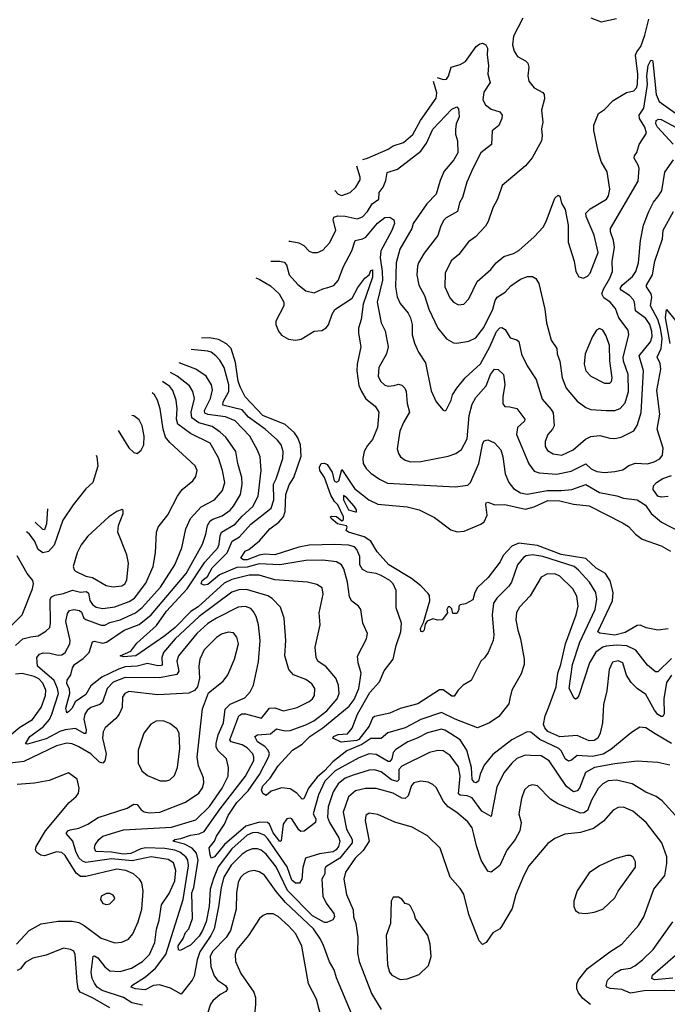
# Model space of a CAD drawing. Extents: x 1246230 to 1426786, y 660032 to 763141.
# Tile 31 of 256: x 1266120 to 1269890, y 695095 to 700832. Entities that reach past the tile are written whole.
import ezdxf

# ---------------------------------------------------------------- set-up
doc = ezdxf.new("R2010")
doc.units = 0

msp = doc.modelspace()

# ---------------------------------------------------------------- linework, layer by layer
at = {"layer": '0CON10XD'}
for points in [[(1269049, 700841), (1268995, 700736), (1268988.2, 700685), (1268998.8, 700648.8), (1269017.2, 700617.2), (1269065, 700592.5), (1269078, 700578), (1269084.4, 700555), (1269077.5, 700505), (1269083.4, 700473.4), (1269115, 700434.2), (1269165, 700406.7), (1269173.8, 700395), (1269175, 700370), (1269158.6, 700305), (1269166.2, 700235), (1269156.9, 700195), (1269162.2, 700155), (1269158.6, 700125), (1269102.7, 700027.3), (1269065, 699980), (1268929.2, 699865), (1268901.1, 699785), (1268874.6, 699735.4), (1268846.9, 699655), (1268831.4, 699628.6), (1268772.8, 699567.2), (1268732.1, 699537.9), (1268676.9, 699463.1), (1268632.4, 699427.6), (1268596.4, 699355), (1268594.6, 699275), (1268625, 699211.4), (1268645, 699185.6), (1268675, 699170), (1268705.5, 699174.5), (1268735.4, 699204.6), (1268783.7, 699306.3), (1268863.6, 699376.4), (1268893.1, 699415), (1268938, 699452), (1268995, 699470), (1269025, 699486.9), (1269115, 699566.5), (1269167.4, 699622.6), (1269185, 699655.7), (1269235, 699792.5), (1269255, 699810), (1269265, 699802.5), (1269275, 699762.5), (1269296.2, 699725), (1269312.9, 699635), (1269313.5, 699535), (1269348.9, 699425), (1269357.1, 699365), (1269375, 699333.1), (1269402.5, 699325), (1269425, 699336.9), (1269441.5, 699355), (1269488.4, 699475), (1269465, 699575.8), (1269418.1, 699685), (1269416.7, 699705), (1269440.6, 699729.4), (1269536.2, 699785), (1269548.2, 699805), (1269556.4, 699845), (1269539.5, 699945), (1269504.7, 700004.7), (1269487.5, 700065), (1269463, 700187), (1269462.4, 700217.6), (1269490, 700285), (1269525, 700308.8), (1269575, 700360.8), (1269652, 700408), (1269695, 700416.7), (1269711.1, 700435), (1269717.4, 700455), (1269719, 700515), (1269705.2, 700625), (1269712.6, 700645), (1269736.5, 700675), (1269758.8, 700741.2), (1269783, 700835)], [(1269445, 700843.3), (1269505, 700820), (1269595, 700838.8)], [(1268550, 700494.6), (1268585, 700482.3), (1268605, 700485.5), (1268617.2, 700502.8), (1268632.2, 700555), (1268685, 700570.8), (1268715, 700588.6), (1268778, 700675), (1268798.6, 700691.4), (1268815, 700695.2), (1268833, 700685), (1268843.5, 700665), (1268841.3, 700625), (1268849.4, 700565), (1268845.5, 700515), (1268859.4, 700465), (1268821.4, 700408.6), (1268817.1, 700365), (1268831.4, 700335), (1268865, 700310.9), (1268915, 700294.2), (1268928, 700275), (1268926.2, 700255), (1268909.2, 700215), (1268870.5, 700185), (1268866, 700105), (1268804.2, 700055), (1268757.8, 699965), (1268723.1, 699885), (1268697.5, 699795), (1268680, 699765), (1268669.2, 699715), (1268602.8, 699677.2), (1268588.3, 699661.7), (1268569.4, 699625), (1268555.3, 699574.7), (1268475, 699472), (1268441.1, 699415), (1268435.5, 699395), (1268431.5, 699345), (1268443.9, 699285), (1268477.3, 699225), (1268502.5, 699145), (1268554.7, 699034.7), (1268605, 698971.9), (1268645, 698948.6), (1268665, 698946.9), (1268735, 698958.2), (1268775, 698978.2), (1268821.6, 699038.4), (1268875.3, 699145), (1268888.9, 699195), (1268900.5, 699215), (1268946.8, 699243.2), (1268979.9, 699280.1), (1269035, 699320.8), (1269075.6, 699335.6), (1269105.4, 699335.4), (1269125, 699324), (1269142.9, 699295), (1269178.1, 699145), (1269187.8, 699065), (1269215, 698964), (1269248, 698915), (1269250, 698885), (1269265, 698842.5), (1269277.5, 698745), (1269301.5, 698685), (1269365, 698609.4), (1269415, 698572.9), (1269445, 698561.1), (1269535, 698553.9), (1269585, 698554.7), (1269615, 698565.4), (1269645, 698600), (1269664.8, 698665), (1269662.6, 698765), (1269635, 698842.9), (1269632.9, 698865), (1269666.1, 698995), (1269663.2, 699023.2), (1269607.6, 699095), (1269589.5, 699149.5), (1269557.5, 699185), (1269521, 699211), (1269510, 699235), (1269518.1, 699261.9), (1269555.9, 699325), (1269571.8, 699365), (1269569.3, 699425), (1269582.9, 699505), (1269577.2, 699545), (1269559.6, 699595), (1269560, 699615), (1269719.8, 699890.2), (1269725.5, 699965), (1269720.5, 699985), (1269696.4, 700025), (1269698.8, 700038.8), (1269712.6, 700057.4), (1269725.5, 700105), (1269769.8, 700170.2), (1269760, 700205), (1269729.3, 700255), (1269727.3, 700275), (1269753.5, 700316.5), (1269774, 700455), (1269771.8, 700505), (1269778.5, 700565), (1269795, 700596.7), (1269804.4, 700594.4), (1269806.8, 700586.8), (1269824.5, 700395), (1269843.3, 700355), (1269937.3, 700287.3)], [(1268117.2, 700017.1), (1268144.7, 700025.3), (1268265, 700077.5), (1268295, 700096.2), (1268355, 700115.4), (1268407.9, 700162.1), (1268454.2, 700245), (1268545.3, 700375), (1268547.6, 700405), (1268529.7, 700472.3)], [(1267687.3, 699540.3), (1267695, 699540.8), (1267745, 699530.6), (1267775.2, 699515.2), (1267805, 699483.1), (1267825, 699474.4), (1267854.3, 699475.7), (1267885, 699489.2), (1267926, 699534), (1267959.7, 699605), (1267944.7, 699665), (1267948.8, 699681.2), (1267971.8, 699688.2), (1268015, 699687.7), (1268085, 699671.2), (1268115, 699683.1), (1268144.6, 699715), (1268171.2, 699758.8), (1268211.5, 699785), (1268212.4, 699825), (1268235.4, 699855), (1268251.1, 699895), (1268258.9, 699941.1), (1268319.7, 699960.3), (1268454.8, 700065.2), (1268487.6, 700112.4), (1268525, 700193.1), (1268635, 700310.4), (1268665, 700324.3), (1268675, 700312.5), (1268677.9, 700265), (1268661.2, 700225), (1268657.3, 700192.7), (1268658, 700165), (1268669.3, 700125), (1268670, 700055), (1268648, 700015), (1268591.8, 699948.2), (1268568, 699895), (1268545.3, 699815), (1268490.5, 699759.5), (1268411.5, 699645), (1268402.7, 699615), (1268333.4, 699495), (1268312.4, 699415), (1268307.8, 699275), (1268317.3, 699217.3), (1268335, 699177.5), (1268381.9, 699121.9), (1268395.2, 699095.2), (1268404.7, 699055), (1268404.7, 698995), (1268417.6, 698947.6), (1268440.9, 698895), (1268482.9, 698832.9), (1268515, 698670), (1268545, 698606), (1268585, 698556.7), (1268595, 698552.5), (1268603.6, 698556.4), (1268632.5, 698615), (1268640.6, 698645), (1268665.5, 698685), (1268714.1, 698745.9), (1268803.3, 698826.7), (1268857.1, 698925), (1268895, 699015.4), (1268915, 699035.4), (1268927.3, 699037.3), (1268946.4, 699026.4), (1268975, 698978.6), (1269015, 698966.9), (1269025.9, 698955.9), (1269042.3, 698882.3), (1269075, 698814), (1269126, 698736), (1269161.2, 698621.2), (1269215, 698561.1), (1269225, 698540.8), (1269231.9, 698465), (1269221.9, 698445), (1269194.3, 698415), (1269179.3, 698375), (1269179.6, 698345), (1269192.1, 698322.1), (1269225, 698301.8), (1269275.7, 698294.3), (1269342.5, 698325), (1269413.1, 698386.9), (1269445, 698402.7), (1269498.3, 698408.3), (1269555.6, 698394.4), (1269585, 698391.8), (1269621.2, 698398.8), (1269695, 698436.7), (1269715, 698467.5), (1269737.9, 698542.1), (1269752.5, 698785), (1269727.3, 698872.7), (1269791.9, 698955), (1269801.6, 698985), (1269800.3, 699015), (1269787.7, 699055), (1269765, 699091.2), (1269704.8, 699135), (1269699.5, 699185), (1269691.7, 699201.7), (1269670.7, 699225), (1269622.3, 699255), (1269615.3, 699265), (1269626.8, 699285), (1269688.4, 699335), (1269707.6, 699365), (1269723.1, 699415), (1269734.6, 699545), (1269752.5, 699635), (1269783.2, 699715), (1269810.7, 699769.3), (1269835, 699800.4), (1269857.5, 699835), (1269876.5, 699943.5), (1269925.5, 700014.5)], [(1269925, 700106.2), (1269833.7, 700205), (1269823.3, 700225), (1269825.6, 700245), (1269838, 700252), (1269855, 700249.5), (1269945, 700201.2)], [(1267954.7, 699836.9), (1267975, 699814.5), (1267995, 699807.8), (1268044.6, 699825.4), (1268076.5, 699855), (1268102.2, 699897.8), (1268102.9, 699915), (1268083, 699979.2)], [(1267582.6, 699424.2), (1267634.7, 699424.7), (1267659.3, 699419.3), (1267672.7, 699402.7), (1267688.2, 699345), (1267738.9, 699288.9), (1267785, 699251.9), (1267835, 699240), (1267885, 699263.6), (1267915, 699270.8), (1267948, 699282), (1267975, 699312.2), (1268005, 699393.1), (1268053.8, 699485), (1268072.5, 699545), (1268115, 699554.1), (1268134.8, 699565.2), (1268203.3, 699646.7), (1268245, 699678.9), (1268275, 699681.7), (1268299.2, 699665), (1268302.9, 699645), (1268285, 699599.5), (1268221.7, 699485), (1268219.1, 699445), (1268231, 699365), (1268231.6, 699315), (1268201, 699185), (1268224.8, 699064.8), (1268248.4, 699018.4), (1268264.6, 698925), (1268255.5, 698885), (1268210, 698805), (1268206.4, 698755), (1268220, 698725), (1268245, 698701.9), (1268265, 698695.5), (1268299.3, 698700.7), (1268325, 698707.5), (1268345, 698703.1), (1268362.2, 698685), (1268369.2, 698665), (1268376.7, 698595), (1268390.4, 698545), (1268354.7, 698485.3), (1268333.8, 698435), (1268317.9, 698332.1), (1268324.6, 698304.6), (1268337.1, 698285), (1268365, 698265.6), (1268395, 698255.6), (1268455, 698257.3), (1268615, 698288.5), (1268660, 698305), (1268692.4, 698327.6), (1268725, 698388.8), (1268736, 698525), (1268755, 698591.1), (1268775, 698629.6), (1268835, 698698.9), (1268861.9, 698765), (1268885, 698794.7), (1268905, 698794), (1268937.2, 698765), (1268943.6, 698706.4), (1268932.2, 698635), (1268932.6, 698592.6), (1268945, 698578), (1268973, 698577), (1269015, 698567.1), (1269060, 698505), (1269058.2, 698491.8), (1269018.4, 698455), (1269012.2, 698415), (1269083.5, 698243.5), (1269115, 698200.4), (1269145, 698191.1), (1269245.5, 698184.5), (1269329.6, 698200.4), (1269415, 698243.3), (1269447.5, 698215), (1269479.9, 698199.9), (1269525, 698194.2), (1269585, 698198.7), (1269631.4, 698208.6), (1269665.3, 698234.7), (1269705, 698248.8), (1269775, 698244.7), (1269814, 698255), (1269846.3, 698273.7), (1269862.5, 698295), (1269866.8, 698335), (1269830.7, 698445), (1269846.6, 698533.4), (1269829.6, 698670.4), (1269852.1, 698795), (1269848.3, 698828.3), (1269830.9, 698865), (1269854.9, 698915.1), (1269859.9, 698975), (1269850.7, 699035), (1269835.2, 699084.8), (1269793.2, 699165), (1269799.3, 699215), (1269795.7, 699235), (1269769.5, 699275), (1269769.2, 699285), (1269804.1, 699345.9), (1269816.7, 699425), (1269863.2, 699555), (1269865.4, 699605), (1269926.2, 699713.8)], [(1267495, 699327), (1267515, 699320), (1267580.6, 699280.6), (1267630.8, 699235), (1267657.7, 699185), (1267657.1, 699165), (1267611.5, 699075), (1267610.7, 699055), (1267626, 699016), (1267645, 698994.1), (1267685, 698971.1), (1267725, 698964.8), (1267759.5, 698970.5), (1267835, 699016.5), (1267878.6, 699021.4), (1267905, 699036.7), (1267917.1, 699052.9), (1267938.9, 699115), (1267955, 699142.7), (1268055, 699208.9), (1268089.4, 699270.6), (1268130, 699325), (1268154.3, 699345.7), (1268165, 699371.2), (1268175, 699373.8), (1268175, 699331.2), (1268119.5, 699175), (1268108.6, 699085), (1268093.4, 699035), (1268092.1, 699005), (1268107.1, 698925), (1268084.8, 698825.2), (1268082.1, 698785), (1268095, 698701.2), (1268110, 698665), (1268135, 698623.5), (1268189.3, 698579.3), (1268210.9, 698545), (1268203.1, 698455), (1268173.4, 698386.6), (1268145, 698351.5), (1268126.4, 698315), (1268117.2, 698275), (1268119.2, 698245), (1268136.4, 698216.4), (1268165, 698189.2), (1268214.4, 698155), (1268261.5, 698131.5), (1268655, 698110.6), (1268729.6, 698120.4), (1268745.4, 698135), (1268793.7, 698245), (1268816.3, 698363.7), (1268825, 698378), (1268845, 698384.4), (1268885, 698366.4), (1268920.9, 698325), (1268933.7, 698285), (1268946.9, 698185), (1268967.5, 698135), (1268995, 698100), (1269035, 698075.4), (1269075, 698068.1), (1269191.5, 698088.5), (1269275, 698089.1), (1269335.2, 698094.8), (1269415, 698124), (1269495, 698076.9), (1269596.9, 698056.9), (1269635, 698043.1), (1269714.1, 698034.1), (1269762.5, 698002.5), (1269797.1, 697955), (1269855.6, 697905), (1269965, 697846.9)], [(1269907.8, 698945), (1269880.2, 699095), (1269885, 699144), (1269955, 699057.7)], [(1269555, 698714.4), (1269566.1, 698723.9), (1269568.9, 698745), (1269556.6, 698845), (1269553.3, 698933.3), (1269535, 698990), (1269515, 699022), (1269495, 699032), (1269477.3, 699022.7), (1269454.5, 698985.5), (1269411.2, 698885), (1269405.5, 698825), (1269416.7, 698785), (1269444.4, 698755), (1269525, 698714.4), (1269555, 698714.4)], [(1269915, 697108.8), (1269835, 697031.2), (1269821.9, 697031.9), (1269775, 697070), (1269707.7, 697157.7), (1269653.8, 697183.8), (1269595, 697187), (1269535, 697182), (1269514.2, 697175), (1269473.4, 697146.6), (1269436.5, 697085), (1269375, 696893.3), (1269365, 696878.8), (1269355, 696873.3), (1269348.3, 696878.3), (1269318.8, 696935), (1269339.2, 697075), (1269380.9, 697205), (1269469.5, 697395), (1269480, 697455), (1269473.4, 697493.4), (1269437.8, 697555), (1269374.2, 697625), (1269348.2, 697645), (1269165, 697704.8), (1269105, 697712.8), (1269068.5, 697708.5), (1269052.4, 697697.6), (1269018, 697655), (1268982.6, 697555), (1268968.4, 697531.6), (1268898.6, 697461.4), (1268878.8, 697431.2), (1268870.2, 697365), (1268881.1, 697245), (1268875.9, 697214.1), (1268846.7, 697145), (1268826.5, 697113.5), (1268804.5, 697095), (1268747.6, 696982.4), (1268701.2, 696955), (1268672, 696925), (1268649.8, 696890.2), (1268635, 696890.9), (1268585, 696926.7), (1268565, 696926.9), (1268438, 696845), (1268335, 696819.2), (1268275, 696792.2), (1268185, 696771.1), (1268175, 696762.5), (1268155.5, 696715), (1268095, 696637.8), (1268082.1, 696632.1), (1267991.9, 696621.9), (1267942.5, 696645), (1267946.2, 696655), (1267975, 696666.8), (1268028.8, 696671.2), (1268055, 696704), (1268087.3, 696785), (1268159, 696911), (1268215, 696973.5), (1268241.3, 697038.7), (1268293.5, 697106.5), (1268311.2, 697185), (1268339.1, 697265), (1268343.8, 697315), (1268312.3, 697405), (1268312, 697505), (1268294.6, 697545), (1268274.5, 697565), (1268225, 697594.1), (1268195, 697605.3), (1268145, 697612.5), (1268115, 697629.1), (1268100.8, 697655), (1268100.7, 697705), (1268083.8, 697745), (1268070.2, 697760.2), (1268035, 697770.7), (1267955, 697774.8), (1267805, 697769.3), (1267745, 697759), (1267605, 697714.5), (1267545, 697716.8), (1267515, 697711.8), (1267445, 697683.9), (1267423.8, 697685), (1267407.5, 697695), (1267432.9, 697735), (1267455.1, 697744.9), (1267515.4, 697794.6), (1267577.3, 697865), (1267628.6, 697905), (1267655.3, 697934.7), (1267666.2, 697966.2), (1267668.9, 698065), (1267688, 698122), (1267716.1, 698165), (1267758, 698288), (1267754.4, 698355), (1267739.8, 698395), (1267719.6, 698425), (1267665, 698472.6), (1267535, 698525.9), (1267433.6, 698633.6), (1267403.4, 698693.4), (1267392.6, 698725), (1267376.2, 698835), (1267351.1, 698915), (1267325, 698942.6), (1267277.8, 698967.8), (1267225, 698977.4), (1267179.1, 698976.7)], [(1267610, 696345), (1267585, 696336.2), (1267555, 696312.5), (1267535, 696323.8), (1267528.6, 696345), (1267535, 696367.5), (1267577.4, 696412.6), (1267624.6, 696485), (1267709.2, 696575), (1267765, 696610.4), (1267808.4, 696655), (1267885, 696706.4), (1268038.3, 696831.7), (1268068.2, 696871.8), (1268093.7, 696935), (1268108.9, 697025), (1268090, 697085), (1268086.8, 697123.2), (1268138.6, 697225), (1268145.8, 697255), (1268118.1, 697315), (1268105.6, 697395.6), (1268092, 697415), (1268053.9, 697443.9), (1268039.2, 697469.2), (1268029.1, 697555), (1268008.1, 697631.9), (1267994.4, 697655), (1267965, 697672.7), (1267885, 697682.1), (1267785, 697680.2), (1267634.5, 697655.5), (1267515, 697661), (1267445, 697642.6), (1267385, 697639.4), (1267283, 697597), (1267215, 697541), (1267195, 697536.7), (1267177.5, 697545), (1267182.8, 697565), (1267213, 697587), (1267241.1, 697638.9), (1267328.3, 697725), (1267356.7, 697793.3), (1267400.5, 697819.5), (1267465, 697891.6), (1267585, 697986.4), (1267599.6, 698035), (1267597.7, 698125), (1267612.8, 698157.2), (1267652.4, 698275), (1267653.4, 698315), (1267642.5, 698355), (1267621.8, 698381.8), (1267549.4, 698445), (1267453.1, 698515), (1267415, 698558.7), (1267303.6, 698585), (1267304.8, 698605), (1267337.3, 698665), (1267338.3, 698705), (1267311.4, 698805), (1267285, 698848.9), (1267262.9, 698872.9), (1267235, 698894), (1267215, 698900.8), (1267118.3, 698909.2)], [(1267575, 696144.6), (1267563.7, 696153.7), (1267516.1, 696156.1), (1267436.9, 696133.1), (1267313.3, 696026.7), (1267255, 695954.6), (1267235, 695946.2), (1267229.1, 695965), (1267223.2, 696006.8), (1267254.7, 696045.3), (1267266.1, 696075), (1267312.5, 696145), (1267333.3, 696195), (1267385, 696270.3), (1267451.1, 696338.9), (1267516, 696434), (1267569.6, 696535), (1267574.3, 696555), (1267567.1, 696575), (1267547.3, 696597.3), (1267504.1, 696625), (1267490, 696655), (1267504.8, 696665.2), (1267579.8, 696670.2), (1267615, 696700), (1267665, 696688.6), (1267695, 696690.8), (1267785, 696722.7), (1267832.5, 696747.5), (1267907.7, 696805), (1267968.5, 696875), (1267979.6, 696905), (1267976.7, 696955), (1267961.5, 696995), (1267905, 697061.5), (1267855.7, 697095), (1267845.7, 697115), (1267839.4, 697175), (1267869.5, 697305), (1267864.4, 697375), (1267887.5, 697485), (1267881.7, 697521.7), (1267850.9, 697540.9), (1267795.7, 697554.3), (1267605, 697567.7), (1267515.2, 697595.2), (1267456.2, 697595), (1267355, 697570.8), (1267310.4, 697549.6), (1267158.9, 697411.1), (1267116.1, 697383.9), (1267025, 697290.2), (1266965, 697241.6), (1266797.3, 697125), (1266725, 697119.1), (1266704.5, 697125), (1266766.7, 697153.3), (1266801.2, 697198.8), (1266917.5, 697302.5), (1266974.3, 697385.7), (1267095, 697515.7), (1267198.2, 697671.8), (1267273.8, 697755), (1267282.4, 697775), (1267286.7, 697825), (1267294.2, 697845), (1267375, 697892.9), (1267415, 697940), (1267476.6, 697995), (1267508.4, 698055), (1267525.9, 698205), (1267519.2, 698285), (1267505, 698324.2), (1267460.3, 698405), (1267375, 698493.6), (1267318.7, 698518.7), (1267215, 698530.5), (1267198.5, 698538.5), (1267195.5, 698555), (1267230.2, 698625), (1267242.1, 698675), (1267237.5, 698705), (1267206.7, 698755), (1267146.3, 698796.3), (1267049, 698832.4)], [(1269954.6, 696175), (1269860.7, 696280.7), (1269825.3, 696305.3), (1269765, 696331.8), (1269685, 696378.8), (1269595, 696401.4), (1269545, 696397.5), (1269515, 696380), (1269487.7, 696352.3), (1269449.7, 696285), (1269425.5, 696224.5), (1269405, 696211), (1269385, 696209.6), (1269252.2, 696262.2), (1269211.1, 696291.1), (1269135, 696368.6), (1269105, 696374.4), (1269085, 696367.8), (1269059.5, 696345), (1269040.5, 696295), (1269026.5, 696205), (1269039.1, 696155), (1269030.9, 696105), (1269003.6, 696055), (1268956.7, 695993.3), (1268915, 695903.1), (1268865, 695864.2), (1268845, 695870.8), (1268807.1, 695935), (1268778.6, 696018.6), (1268764.6, 696085), (1268754.1, 696124.1), (1268728.8, 696158.8), (1268665, 696212.5), (1268615, 696245.4), (1268587.2, 696277.2), (1268545, 696357.5), (1268525, 696375.6), (1268498.3, 696388.3), (1268455, 696394.5), (1268415, 696384.5), (1268401, 696369), (1268381.1, 696308.9), (1268365, 696294.8), (1268345, 696296.6), (1268295, 696325.3), (1268195, 696352.4), (1268132.4, 696352.4), (1268075, 696339.1), (1268035, 696303.1), (1268004.2, 696215), (1268022.4, 696115), (1268055.3, 696055), (1268056.2, 696035), (1267984.4, 695945.6), (1267902.2, 695895), (1267896.4, 695885), (1267896.9, 695855), (1267879.7, 695825), (1267884.7, 695725), (1267905.2, 695685.2), (1267948.4, 695625), (1267952.3, 695605), (1267943.3, 695586.7), (1267908.9, 695571.1), (1267895, 695572.2), (1267825, 695610.4), (1267678.5, 695758.5), (1267613, 695895), (1267555, 695968.9), (1267525, 695993.4), (1267505, 696001.8), (1267475, 696000.8), (1267445, 695988.4), (1267415, 695969.5), (1267350.6, 695905), (1267309.1, 695835), (1267292.2, 695775), (1267278, 695662), (1267251.9, 695535), (1267232.1, 695495), (1267168.9, 695401.1), (1267153, 695355), (1267135, 695258.8), (1267124.1, 695235.9), (1267060, 695155), (1266999.1, 695189.1), (1266935, 695208.8), (1266899.5, 695205), (1266850.9, 695179.1), (1266794.8, 695184.8), (1266770, 695195), (1266773.3, 695205), (1266853.5, 695255), (1266910.5, 695305), (1266971.1, 695385), (1267072.3, 695705), (1267102, 695902), (1267098.5, 695935), (1267086.7, 695955), (1267052.1, 695982.1), (1267022.6, 695992.6), (1266965, 696002.2), (1266855, 696006.6), (1266825, 696000.6), (1266766.4, 695973.6), (1266725, 695969.2), (1266655, 695982.3), (1266564.4, 695985), (1266555.4, 696005), (1266559.6, 696025), (1266580.9, 696055), (1266605, 696074.6), (1266725, 696111.2), (1267003.7, 696126.3), (1267145, 696170), (1267225, 696246.9), (1267299.8, 696355), (1267334.7, 696425), (1267335.3, 696475), (1267324.5, 696525), (1267273, 696573), (1267264.5, 696594.5), (1267264.4, 696615), (1267275.7, 696664.3), (1267307.4, 696735), (1267315.9, 696814.1), (1267346.2, 696843.8), (1267430, 696880), (1267461.5, 696915), (1267480.9, 696955), (1267510.1, 697089.9), (1267520.9, 697215), (1267510.7, 697305), (1267496.2, 697355), (1267480, 697385), (1267465, 697400.8), (1267435, 697413.2), (1267391.3, 697408.7), (1267265, 697344.8), (1267215, 697313), (1267151.9, 697255), (1267044.2, 697125), (1267034.8, 697095), (1267046.1, 697035), (1267035, 697017.5), (1266935, 696996.9), (1266735, 696999.7), (1266665, 696972.3), (1266630, 696935), (1266603.1, 696855), (1266587.3, 696842.7), (1266535, 696824.7), (1266513.5, 696806.5), (1266499.7, 696785), (1266494.3, 696755.7), (1266506.5, 696693.5), (1266505, 696673.5), (1266495, 696673.6), (1266445, 696701.6), (1266385, 696694.9), (1266354.7, 696685.3), (1266275, 696641.2), (1266165, 696611.5), (1266153.4, 696613.4), (1266178.7, 696655), (1266257.7, 696712.3), (1266293.5, 696755), (1266308.3, 696785), (1266345.5, 696905), (1266341.1, 696935), (1266320.8, 696980.8), (1266224.7, 697065), (1266220, 697115), (1266235.4, 697134.6), (1266257.6, 697142.4), (1266295, 697141.8), (1266345, 697129.5), (1266365, 697132.1), (1266385, 697145.4), (1266413.1, 697195), (1266414.2, 697215), (1266389, 697325), (1266397.7, 697372.3), (1266410.9, 697389.1), (1266435, 697394.7), (1266469, 697389), (1266480.1, 697380.1), (1266494.3, 697345), (1266505, 697336.2), (1266595, 697304.3), (1266615, 697303.3), (1266645, 697319.4), (1266705, 697334.4), (1266795.3, 697375), (1266833.7, 697406.3), (1266939.3, 697525), (1267024.1, 697655), (1267064, 697755), (1267087.9, 697865), (1267115.2, 697924.8), (1267176, 697994), (1267254.5, 698035), (1267301.8, 698088.2), (1267314.2, 698135), (1267301.1, 698205), (1267278.1, 698278.1), (1267228.8, 698365), (1267115, 698420.5), (1267040.6, 698475), (1267033.5, 698505), (1267036.8, 698565), (1267031.6, 698615), (1267011, 698671), (1266993.8, 698693.8), (1266950.8, 698723.5)], [(1269905, 696487.8), (1269835, 696503.3), (1269715, 696511.5), (1269585, 696496.7), (1269465.5, 696474.5), (1269413.9, 696446.1), (1269378.4, 696355), (1269365, 696338.2), (1269345, 696332.7), (1269304.1, 696364.1), (1269203, 696513), (1269155, 696542.7), (1269094.6, 696545.4), (1269063.7, 696546.3), (1269015, 696526.2), (1268985, 696500), (1268939.6, 696445), (1268897.4, 696362.6), (1268865, 696190), (1268810.1, 696220.1), (1268755, 696297.4), (1268725, 696309.4), (1268685, 696313.9), (1268675, 696321.8), (1268683.7, 696423.7), (1268675, 696479.2), (1268626.5, 696545), (1268585, 696571.8), (1268555, 696574.7), (1268505, 696561.6), (1268345, 696481.9), (1268327.2, 696462.8), (1268326.9, 696403.1), (1268316.9, 696393.1), (1268285, 696403), (1268225, 696448.6), (1268185, 696461.9), (1268155, 696459.5), (1268060.8, 696429.2), (1268015, 696411.6), (1267975, 696379.1), (1267945, 696333.6), (1267916, 696245), (1267913, 696185), (1267923.9, 696155), (1267978.3, 696065), (1267983.3, 696045), (1267975.6, 696014.4), (1267962.6, 695995), (1267945, 695983), (1267865, 695971.5), (1267784.2, 695945.8), (1267767.7, 695892.3), (1267761.8, 695825), (1267748.4, 695801.6), (1267725, 695800), (1267705, 695817.6), (1267676.8, 695895), (1267565, 696058.8), (1267545, 696080.8), (1267505, 696096.8), (1267475, 696094.4), (1267445, 696080.4), (1267355, 696000.6), (1267276.4, 695895), (1267248, 695828), (1267229.3, 695765), (1267223.6, 695665), (1267205.1, 695575), (1267185, 695525.3), (1267165, 695492.8), (1267115, 695438.9), (1267055, 695409.2), (1267045, 695412), (1267041.9, 695435), (1267071.7, 695478.3), (1267085, 695513.2), (1267104, 695535), (1267126.2, 695595), (1267123, 695745), (1267134.6, 695775), (1267160, 695935), (1267149, 695975), (1267125, 696005.5), (1267078.9, 696028.9), (1267011.4, 696045), (1267022.5, 696055), (1267059, 696061), (1267115, 696081.2), (1267165, 696088.8), (1267195, 696102.7), (1267286.9, 696233.1), (1267435.7, 696425), (1267482.6, 696515), (1267484.2, 696535), (1267477.5, 696555), (1267445, 696589.5), (1267415, 696606), (1267351.9, 696625), (1267342.9, 696635), (1267396.8, 696775), (1267413.2, 696786.8), (1267435, 696787.4), (1267527, 696763), (1267575, 696820.9), (1267605, 696822.6), (1267655, 696805.4), (1267735, 696824.6), (1267805, 696858.5), (1267825, 696875.6), (1267836.2, 696895), (1267837.9, 696935), (1267821.5, 696961.5), (1267785, 696986.9), (1267714, 697014), (1267686.5, 697045), (1267664.6, 697125), (1267669.1, 697215), (1267659.5, 697345), (1267638.9, 697408.9), (1267589.8, 697459.8), (1267565.6, 697475.6), (1267441.3, 697511.3), (1267395, 697509), (1267355, 697496.8), (1267164.3, 697355), (1267024.8, 697225), (1266957.4, 697145), (1266948.1, 697115), (1266950.3, 697075), (1266945, 697069.1), (1266925, 697067.1), (1266865, 697081), (1266804.4, 697065.6), (1266735, 697061), (1266695, 697048.4), (1266598.6, 697001.4), (1266535, 696951.1), (1266505, 696899.8), (1266443.3, 696856.7), (1266425, 696820.8), (1266405, 696798.9), (1266393.8, 696793.8), (1266389.8, 696819.8), (1266413, 696905), (1266410.4, 696930.4), (1266394.7, 696965), (1266396.1, 696983.9), (1266418.1, 697015), (1266427.1, 697055), (1266440, 697075), (1266490.3, 697109.7), (1266525.2, 697144.8), (1266543.8, 697206.2), (1266555, 697210.6), (1266605, 697200), (1266625, 697204.6), (1266727.6, 697275), (1266815, 697308.5), (1266885, 697363.5), (1267088.7, 697605), (1267183.6, 697775), (1267204.7, 697835), (1267213.3, 697885), (1267229.1, 697910.9), (1267245, 697922), (1267299.6, 697940.4), (1267345, 697974.1), (1267365, 697998.2), (1267404.8, 698065), (1267415.7, 698125), (1267413.1, 698165), (1267389.4, 698245), (1267378.4, 698315), (1267320.2, 698400.2), (1267288, 698428), (1267241.2, 698461.2), (1267163, 698483), (1267122.5, 698512.5), (1267119.1, 698545), (1267137.9, 698625), (1267127.6, 698665), (1267108.7, 698698.7), (1267036.8, 698755), (1266999, 698776.9)], [(1266095, 697186.2), (1266138.9, 697225), (1266185, 697236.8), (1266227.5, 697242.5), (1266271.9, 697268.1), (1266295, 697290.6), (1266299.8, 697315), (1266297.6, 697455), (1266305, 697468.2), (1266325, 697478.7), (1266375, 697487.8), (1266427.4, 697507.4), (1266475, 697497), (1266509.9, 697499.9), (1266519.9, 697489.9), (1266528.2, 697448.2), (1266545, 697424.7), (1266565, 697409.1), (1266605, 697401.6), (1266675, 697411), (1266758, 697442), (1266789, 697461), (1266855, 697548.8), (1266898, 697645), (1266911.1, 697725), (1266916.5, 697845), (1266926.5, 697875), (1266982.4, 697947.6), (1267038.5, 698055), (1267065.9, 698094.1), (1267128, 698145), (1267145, 698170), (1267154.2, 698205), (1267142.4, 698232.4), (1266995, 698368.5), (1266969.9, 698399.9), (1266955.2, 698445), (1266937.3, 698565), (1266922.5, 698615), (1266905, 698646.4), (1266890.8, 698657)], [(1266692.7, 698437.2), (1266755, 698338), (1266785, 698310), (1266805, 698303.8), (1266827.3, 698322.7), (1266842.5, 698355), (1266845.4, 698405), (1266833.6, 698465), (1266815, 698499.4), (1266785, 698523.6), (1266773.1, 698526.4)], [(1266564.5, 698295), (1266568.9, 698285), (1266575, 698230), (1266545.7, 698135), (1266505, 698098.6), (1266430.8, 698005), (1266371.5, 697915), (1266320, 697770), (1266287.2, 697732.8), (1266255, 697724.7), (1266227.2, 697745), (1266206.2, 697795), (1266175, 697835.3), (1266160.8, 697847.3)], [(1269895, 697283.4), (1269835, 697275.5), (1269767.6, 697287.6), (1269735, 697303.1), (1269715, 697302.5), (1269645, 697260.4), (1269583.9, 697246.1), (1269496.7, 697256.7), (1269485.6, 697265), (1269571.3, 697445), (1269574.8, 697495), (1269556.9, 697563.1), (1269530, 697605), (1269476.7, 697636.7), (1269415, 697692.7), (1269272.9, 697715), (1269135, 697768.1), (1269025, 697782.5), (1268985, 697765.2), (1268935, 697710.8), (1268916.4, 697673.6), (1268848.1, 697581.9), (1268785, 697523.3), (1268770.3, 697495), (1268759, 697451), (1268715, 697428), (1268685, 697422.5), (1268677.5, 697415), (1268677, 697393), (1268665, 697372.5), (1268641.7, 697371.7), (1268635, 697400), (1268625, 697410), (1268615, 697410), (1268607.5, 697395), (1268610, 697375), (1268580, 697335), (1268555, 697332.5), (1268525, 697341.2), (1268493, 697327), (1268480.7, 697309.3), (1268474, 697275), (1268465, 697264.3), (1268455, 697268), (1268453.4, 697285), (1268471.1, 697318.9), (1268508.7, 697445), (1268506.8, 697476.8), (1268498.7, 697488.7), (1268455, 697533.8), (1268401.9, 697575), (1268268.6, 697655), (1268200.6, 697730.6), (1268163.4, 697793.4), (1268125, 697819.6), (1268033.8, 697845), (1268020, 697855), (1268026.7, 697875), (1268023, 697883), (1267970, 697895), (1267932.5, 697925), (1267930, 697935), (1267935, 697940), (1267965, 697936.7), (1267995, 697912.5), (1268005, 697920), (1268005.6, 697934.4), (1267972.7, 698005), (1267953.6, 698023.6), (1267930.8, 698060.8), (1267894.7, 698165), (1267866.7, 698205), (1267865.3, 698225), (1267875, 698245.6), (1267895, 698248.5), (1267909.3, 698239.2), (1267938.6, 698195), (1267951.1, 698145), (1267965, 698136.2), (1267977.5, 698145), (1267995, 698210), (1268069.5, 698099.5), (1268153.5, 698033.5), (1268205, 698008), (1268375, 697994.2), (1268445, 697976), (1268535, 697931.4), (1268629.1, 697859.1), (1268667.3, 697847.3), (1268707.7, 697852.3), (1268805, 697893.1), (1268823.6, 697906.4), (1268841.4, 697945), (1268833.1, 698006.9), (1268835, 698017.5), (1268845, 698021.2), (1268885.6, 698005.6), (1268945, 698006.2), (1269065, 697979.6), (1269115, 697993), (1269195, 698029.5), (1269265, 698027.7), (1269345, 698009.3), (1269435, 697998.4), (1269629.6, 697899.6), (1269665, 697879.6), (1269705.4, 697835), (1269743.5, 697805), (1269855, 697767), (1269909.7, 697735)], [(1269895, 698052.9), (1269855, 698049.5), (1269835.4, 698055.4), (1269807.1, 698095), (1269810, 698115), (1269826.5, 698135), (1269865, 698158.1), (1269915, 698176.4)], [(1268075, 697963.8), (1268080, 697965), (1268080, 697975), (1268067.9, 697997.9), (1268025, 698046.7), (1268005, 698060), (1268006, 698035), (1268033.8, 697975), (1268075, 697963.8)], [(1266282.6, 697982.4), (1266275.5, 697895), (1266265, 697858.6), (1266255, 697861.8), (1266211.3, 697903.3)], [(1266665, 697527.3), (1266715, 697532.5), (1266733.1, 697545), (1266743.9, 697566.1), (1266754.5, 697665), (1266743.8, 697713.8), (1266692.5, 697845), (1266695.9, 697884.1), (1266722.5, 697955), (1266721.7, 697971.7), (1266715, 697977.5), (1266685, 697966), (1266638.8, 697935), (1266516.6, 697823.4), (1266478.8, 697771.2), (1266454.5, 697725), (1266431.4, 697645), (1266436.6, 697626.6), (1266445, 697619.4), (1266505, 697589.4), (1266545, 697580.8), (1266623.8, 697535), (1266665, 697527.3)], [(1266011.4, 697238.6), (1266134.4, 697365), (1266195.7, 697515), (1266200.8, 697545), (1266195.8, 697565), (1266164.2, 697604.2), (1266105, 697708.1)], [(1269915, 697011.8), (1269885, 696970.6), (1269869.8, 696875), (1269872.2, 696787.8), (1269865, 696771.4), (1269855, 696771.5), (1269835, 696783.8), (1269815, 696807.9), (1269765, 696899.6), (1269714.4, 696934.4), (1269679.6, 696969.6), (1269653.2, 697013.2), (1269631.9, 697085), (1269605, 697097.1), (1269571.9, 697088.1), (1269550.9, 697045), (1269539.1, 696920.9), (1269518.7, 696841.3), (1269512.7, 696735), (1269500, 696675), (1269486.5, 696645), (1269465, 696631.5), (1269435, 696630.9), (1269365, 696662.1), (1269265, 696652.8), (1269195, 696684.2), (1269176.6, 696705), (1269170.3, 696725), (1269179.8, 696775), (1269201.4, 696828.6), (1269244.2, 696945), (1269252.7, 697025), (1269270, 697075), (1269296.7, 697195), (1269359.3, 697365), (1269371.1, 697415), (1269363.6, 697473.6), (1269340.8, 697515), (1269265, 697588.9), (1269235, 697602.5), (1269188.9, 697601.1), (1269156.4, 697583.6), (1269092.5, 697475), (1269030.6, 697409.4), (1269012.5, 697377.5), (1269008.9, 697335), (1269019.5, 697275), (1269036.4, 697225), (1269056.5, 697105), (1269056.4, 697075), (1269039.5, 697020.5), (1268984.4, 696925), (1268973.8, 696876.2), (1268966.9, 696845), (1268908.9, 696771.1), (1268855, 696735.6), (1268785, 696706.7), (1268655, 696755.8), (1268575, 696795.2), (1268455, 696753.9), (1268365, 696705.6), (1268264.1, 696675.9), (1268225, 696644.1), (1268165, 696644), (1268112, 696608), (1268025, 696571.7), (1267942.3, 696507.7), (1267895, 696455.5), (1267851.2, 696418.8), (1267801.4, 696355), (1267775, 696291.4), (1267765, 696290.6), (1267734.5, 696325), (1267695, 696351.1), (1267645, 696355.5), (1267610, 696345)], [(1266835, 695090), (1266773, 695103), (1266725.1, 695135.1), (1266600.7, 695175), (1266571.2, 695195), (1266555, 695218.9), (1266543, 695245), (1266537, 695283), (1266548.8, 695375), (1266555, 695377.8), (1266575.9, 695365.9), (1266615, 695314), (1266645, 695290.3), (1266705, 695285.8), (1266771.4, 695305), (1266835, 695344.7), (1266876, 695385), (1266906.5, 695455), (1266916.6, 695533.4), (1266931.6, 695585), (1266945.3, 695675), (1266990.3, 695739.7), (1267023.2, 695815), (1267030, 695875), (1267015, 695920), (1266985, 695938.3), (1266885, 695953.3), (1266775, 695931.8), (1266655, 695942.6), (1266505, 695920.4), (1266485, 695929.4), (1266465, 695948.3), (1266446.2, 695985), (1266429.1, 696045), (1266390, 696090), (1266400.6, 696105), (1266415, 696112.2), (1266465, 696121.2), (1266516.3, 696143.7), (1266576.2, 696183.8), (1266745, 696238.4), (1266785, 696262), (1266805, 696259.6), (1266827.2, 696227.2), (1266845, 696216), (1266875, 696209.7), (1266936, 696215), (1267085, 696272.9), (1267163.1, 696325), (1267184.7, 696355.3), (1267192.1, 696385), (1267189.6, 696415), (1267160.8, 696485), (1267153.5, 696535), (1267183.9, 696816.1), (1267220.2, 696909.8), (1267305, 696977.1), (1267332.2, 697015), (1267371.2, 697105), (1267393.6, 697195), (1267384.4, 697235), (1267365, 697258.9), (1267333.6, 697263.6), (1267295, 697252.1), (1267265, 697231.2), (1267195, 697160.6), (1267168.8, 697105), (1267163.2, 697065), (1267166.9, 696995), (1267155.8, 696945), (1267137.2, 696922.8), (1267105, 696907.8), (1266925, 696898.4), (1266755, 696917.7), (1266732.2, 696905), (1266719.6, 696885), (1266716.9, 696825), (1266699.2, 696785), (1266680.6, 696759.4), (1266618.1, 696705), (1266606.7, 696683.3), (1266603.1, 696645), (1266623.7, 696555), (1266616.2, 696513.8), (1266605, 696500), (1266585, 696506.4), (1266535.3, 696555), (1266465, 696595.8), (1266425, 696612.8), (1266395, 696617.1), (1266335, 696601.6), (1266145, 696508.8), (1266065, 696499.1)], [(1266015, 696620.2), (1266121.2, 696708.8), (1266195.4, 696755), (1266244.8, 696825.2), (1266270, 696895), (1266272.9, 696925), (1266255, 696965.4), (1266230.8, 696990.8), (1266203.6, 697005), (1266135, 697022), (1266095, 697017.6)], [(1266975, 696396.2), (1266995, 696403.1), (1267021.5, 696428.5), (1267039.3, 696475), (1267053.4, 696585), (1267047.7, 696675), (1267035, 696700), (1266995, 696730.6), (1266955, 696746.7), (1266915, 696745.6), (1266882.8, 696727.2), (1266843.1, 696675), (1266810.6, 696575), (1266809.7, 696499.7), (1266832, 696455), (1266865, 696427.5), (1266937.3, 696397.3), (1266975, 696396.2)], [(1269914.5, 696614.5), (1269819.5, 696670.5), (1269765, 696706.4), (1269730.8, 696709.2), (1269681.2, 696678.8), (1269560.8, 696579.2), (1269517.5, 696552.5), (1269455, 696538.2), (1269366.2, 696543.8), (1269332.9, 696517.1), (1269315, 696512.2), (1269295, 696525.4), (1269275, 696569.6), (1269259.6, 696585), (1269147.5, 696637.5), (1269095, 696680.5), (1269075, 696682.5), (1268984.8, 696635.2), (1268875, 696550.9), (1268825, 696488.2), (1268800.6, 696435), (1268790.9, 696395), (1268775, 696384.7), (1268765, 696388.8), (1268755.2, 696405.2), (1268749.6, 696475), (1268722.7, 696575), (1268685, 696636.6), (1268630.7, 696670.7), (1268595, 696692.4), (1268575, 696697.4), (1268495, 696677.4), (1268435, 696644.7), (1268378.9, 696625), (1268310.3, 696579.7), (1268295, 696562.2), (1268286.3, 696525), (1268275, 696509.2), (1268265, 696508.7), (1268195, 696550.9), (1268155, 696554.3), (1268095, 696531.4), (1267956.8, 696455), (1267897.1, 696395), (1267859.3, 696315), (1267827.8, 696205), (1267844.2, 696175), (1267843.2, 696155), (1267775.3, 696104.7), (1267757.5, 696102.5), (1267745, 696111.1), (1267705, 696175.3), (1267695, 696179.5), (1267675, 696175.3), (1267654.2, 696145), (1267641.9, 696048.1), (1267635, 696043.8), (1267596, 696095), (1267575, 696144.6)], [(1266102, 695445), (1266175, 695525.6), (1266246.1, 695563.9), (1266345, 695580), (1266425, 695579.3), (1266465, 695571.4), (1266495.1, 695555.1), (1266595, 695480), (1266675, 695453.5), (1266715, 695456.5), (1266754.3, 695475), (1266778.8, 695505), (1266810.3, 695575), (1266831, 695649), (1266838.4, 695755), (1266832.2, 695802.2), (1266818.6, 695825), (1266783.1, 695855), (1266738.6, 695875), (1266685, 695882.4), (1266505, 695840.4), (1266475, 695839.8), (1266449.3, 695859.3), (1266385, 695962.1), (1266365, 695979.6), (1266335, 695983.9), (1266265, 695960), (1266243.3, 695963.3), (1266219.1, 695979.1), (1266211.8, 695995), (1266216.5, 696015), (1266269.7, 696105), (1266409.1, 696270.9), (1266448.8, 696305), (1266462, 696325), (1266466.2, 696355), (1266455, 696407.5), (1266405, 696443.8), (1266292, 696398), (1266206.9, 696383.1), (1266104.6, 696375.4)], [(1269444, 695094), (1269398.5, 695128.5), (1269372.7, 695162.7), (1269363.8, 695185), (1269363.8, 695215), (1269372.4, 695237.6), (1269425, 695304.5), (1269555, 695400.9), (1269625, 695444.5), (1269722.5, 695555), (1269753.3, 695605), (1269812.3, 695765), (1269876.2, 695845), (1269887.5, 695915), (1269886.5, 695955), (1269857.5, 696035), (1269767.1, 696155), (1269689.9, 696219.9), (1269635, 696243.6), (1269605, 696242.5), (1269575, 696226.7), (1269518.2, 696161.8), (1269460.1, 696119.9), (1269385, 696096.2), (1269293.7, 696086.3), (1269235, 696060.6), (1269195, 696031.4), (1269085, 695902), (1269055, 695846.2), (1269009.2, 695735), (1268987.2, 695652.8), (1268925, 695548), (1268915, 695534), (1268875, 695511.2), (1268835, 695454.3), (1268815, 695444), (1268795.6, 695465.6), (1268735, 695618.8), (1268706.4, 695736.4), (1268685, 695770), (1268627.1, 695835), (1268568, 696005), (1268495, 696076), (1268405, 696127.5), (1268305, 696155.8), (1268205, 696201.1), (1268155, 696208.9), (1268135.8, 696195), (1268130.5, 696165), (1268154.2, 696045), (1268119.5, 695990.5), (1268072.7, 695947.3), (1268016, 695865), (1268007.3, 695825), (1268023.2, 695735), (1268061.1, 695645), (1268064.2, 695605), (1268077.4, 695565), (1268087.9, 695485), (1268087.3, 695395), (1268097, 695345), (1268167.8, 695157.8), (1268224.4, 695065)], [(1269415, 695624.4), (1269465, 695631.4), (1269515, 695649.4), (1269585.6, 695715), (1269604, 695755), (1269705.6, 695894.4), (1269706, 695925), (1269691.7, 695951.7), (1269675, 695961.2), (1269655, 695961.2), (1269585, 695942.5), (1269495, 695902.5), (1269435, 695861.2), (1269365, 695756.7), (1269346.2, 695695), (1269346.7, 695665), (1269355, 695642.5), (1269375, 695628.8), (1269415, 695624.4)], [(1268051.5, 695041.5), (1267965, 695249.2), (1267951.2, 695295), (1267923, 695343), (1267888.2, 695438.2), (1267872.3, 695475), (1267829.8, 695535), (1267668, 695688), (1267612.7, 695752.7), (1267545, 695846.9), (1267515, 695867.5), (1267485, 695874.6), (1267455, 695868.8), (1267425, 695852.7), (1267405.3, 695834.7), (1267392.8, 695805), (1267382.8, 695745), (1267380.7, 695649.3), (1267347.1, 695525), (1267323.1, 695485), (1267245, 695403.8), (1267229.5, 695375), (1267232.1, 695315), (1267251.4, 695261.4), (1267271.5, 695235), (1267318.2, 695205), (1267329.6, 695185), (1267320, 695170), (1267288, 695152), (1267245.5, 695115), (1267230.9, 695095), (1267211.1, 695035)], [(1266625, 695676.7), (1266645, 695680), (1266670, 695705), (1266673.3, 695715), (1266665, 695730), (1266645, 695740), (1266625, 695740.8), (1266593.8, 695725), (1266590, 695705), (1266605, 695683.3), (1266625, 695676.7)], [(1268335, 695238.6), (1268375, 695242.5), (1268445, 695268), (1268499.7, 695320.3), (1268515.5, 695374.5), (1268510.6, 695445), (1268495.4, 695495.4), (1268424, 695595), (1268417.1, 695625), (1268395, 695666.7), (1268385, 695676.7), (1268365, 695682.5), (1268345, 695707.5), (1268325, 695720), (1268295, 695720), (1268282.5, 695695), (1268278, 695565), (1268253.6, 695495), (1268260.6, 695325), (1268272.1, 695282.1), (1268285.8, 695265), (1268335, 695238.6)], [(1267892.1, 694952.1), (1267848, 695125), (1267801.9, 695215), (1267762.8, 695432.8), (1267726.8, 695505), (1267685, 695552.7), (1267625, 695607.1), (1267595, 695621.5), (1267558, 695622), (1267536.9, 695613.1), (1267516.9, 695595), (1267452.5, 695495), (1267384.2, 695415), (1267374.1, 695385), (1267377.5, 695345), (1267407.9, 695275), (1267483.1, 695165), (1267492.5, 695135), (1267493.8, 695095), (1267486.4, 695033.6)], [(1269935, 695173.6), (1269874.3, 695175.7), (1269755, 695173.3), (1269675, 695160.7), (1269625, 695180.7), (1269557.3, 695187.3), (1269538, 695195), (1269534.2, 695205), (1269541.9, 695235), (1269585, 695277.3), (1269621.6, 695298.4), (1269675, 695306.4), (1269701, 695319), (1269746.6, 695353.4), (1269808.5, 695415), (1269922.2, 695575)], [(1269922.1, 695247.9), (1269815, 695237.7), (1269800.6, 695245), (1269803.8, 695265), (1270072.4, 695497.6)], [(1266644.1, 695074.1), (1266545, 695131.9), (1266473.2, 695165), (1266460.2, 695185), (1266455.3, 695225.3), (1266443.9, 695385), (1266434.5, 695405), (1266415.5, 695415), (1266375, 695422.9), (1266275, 695381.4), (1266196.5, 695363.5), (1266151.3, 695338.7), (1266125, 695301.2), (1266105, 695291.4)]]:
    msp.add_lwpolyline(points, dxfattribs=at)

doc.saveas('drawing.dxf')
